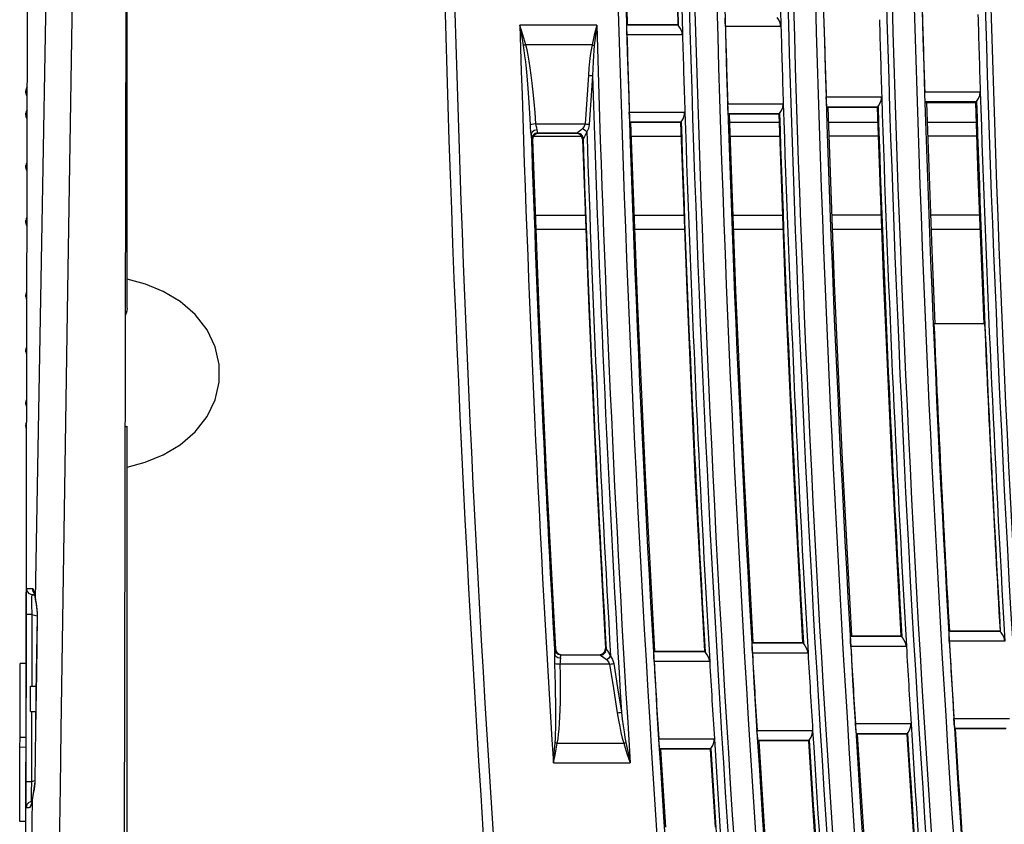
# Model space of a CAD drawing. Header units: millimetres. Extents: x 0 to 500, y 0 to 550.
# Tile 45 of 50: x 349 to 399, y 259 to 300. Entities that reach past the tile are written whole.
import ezdxf

# ---------------------------------------------------------------- set-up
doc = ezdxf.new("R2010")
doc.units = ezdxf.units.MM
doc.header["$LTSCALE"] = 35.851852
doc.layers.get('0').update_dxf_attribs({"linetype": 'CONTINUOUS'})

msp = doc.modelspace()

# ---------------------------------------------------------------- linework, layer by layer
at = {"color": 7, "linetype": 'CONTINUOUS'}
for p, q in [((354.247, 330.331), (354.052, 233.127)), ((354.252, 285.093), (354.252, 329.028)), ((349.221, 317.314), (349.053, 233.873)), ((349.952, 290.337), (350.316, 310.07)), ((351.251, 285.999), (351.6, 307.939)), ((384.573, 299.611), (384.575, 299.793)), ((384.577, 299.368), (384.573, 299.611)), ((387.281, 299.706), (387.209, 299.817)), ((387.355, 299.555), (387.281, 299.706)), ((387.397, 299.368), (387.355, 299.555)), ((378.054, 299.432), (374.166, 299.432)), ((374.311, 298.942), (374.166, 299.432)), ((374.255, 298.926), (374.166, 299.432)), ((378.054, 299.432), (377.934, 298.928)), ((378.054, 299.432), (377.991, 298.914)), ((379.583, 299.184), (379.585, 299.366)), ((379.587, 298.941), (379.583, 299.184)), ((379.585, 299.366), (379.594, 299.44)), ((379.605, 299.452), (379.594, 299.44)), ((382.184, 299.44), (379.594, 299.44)), ((382.172, 299.452), (379.605, 299.452)), ((382.172, 299.452), (382.184, 299.44)), ((382.219, 299.39), (382.182, 299.44)), ((382.291, 299.278), (382.219, 299.39)), ((382.365, 299.128), (382.291, 299.278)), ((382.408, 298.941), (382.365, 299.128)), ((387.394, 299.368), (384.577, 299.368)), ((374.346, 298.404), (374.255, 298.926)), ((374.458, 298.437), (374.311, 298.942)), ((377.934, 298.928), (377.82, 298.437)), ((377.991, 298.914), (377.933, 298.411)), ((382.404, 298.941), (379.587, 298.941)), ((374.382, 298.415), (374.346, 298.404)), ((374.384, 298.156), (374.346, 298.404)), ((374.42, 298.426), (374.382, 298.415)), ((374.42, 297.882), (374.384, 298.156)), ((374.458, 298.437), (374.42, 298.426)), ((377.82, 298.437), (374.458, 298.437)), ((374.523, 298.19), (374.458, 298.437)), ((374.575, 297.916), (374.523, 298.19)), ((377.774, 298.185), (377.731, 297.906)), ((377.82, 298.437), (377.774, 298.185)), ((377.82, 298.437), (377.859, 298.429)), ((377.859, 298.429), (377.897, 298.42)), ((377.909, 298.159), (377.889, 297.881)), ((377.897, 298.42), (377.933, 298.411)), ((377.933, 298.411), (377.909, 298.159)), ((374.455, 297.578), (374.42, 297.882)), ((374.49, 297.24), (374.455, 297.578)), ((374.632, 297.613), (374.575, 297.916)), ((374.684, 297.276), (374.632, 297.613)), ((377.695, 297.599), (377.662, 297.264)), ((377.731, 297.906), (377.695, 297.599)), ((377.872, 297.575), (377.858, 297.24)), ((377.889, 297.881), (377.872, 297.575)), ((374.524, 296.865), (374.49, 297.24)), ((374.736, 296.901), (374.684, 297.276)), ((377.662, 297.264), (377.634, 296.898)), ((377.858, 297.24), (377.846, 296.875)), ((374.559, 296.452), (374.524, 296.865)), ((374.787, 296.489), (374.736, 296.901)), ((377.634, 296.898), (377.549, 295.664)), ((377.634, 296.898), (377.712, 296.892)), ((377.712, 296.892), (377.784, 296.884)), ((377.846, 296.875), (377.761, 295.641)), ((377.784, 296.884), (377.846, 296.875)), ((349.118, 296.055), (349.116, 296.034)), ((349.116, 296.015), (349.117, 296.048)), ((349.116, 296.034), (349.116, 296.015)), ((349.116, 296.012), (349.116, 296.015)), ((349.116, 296.012), (349.116, 296.006)), ((349.116, 296.006), (349.117, 295.985)), ((349.117, 296.05), (349.118, 296.052)), ((349.117, 296.048), (349.117, 296.05)), ((349.117, 296.047), (349.117, 296.048)), ((349.118, 296.047), (349.117, 296.047)), ((349.12, 296.078), (349.118, 296.055)), ((349.118, 296.062), (349.119, 296.067)), ((349.118, 296.056), (349.118, 296.062)), ((349.118, 296.052), (349.118, 296.056)), ((349.119, 296.053), (349.118, 296.05)), ((349.118, 296.05), (349.118, 296.048)), ((349.118, 296.048), (349.118, 296.047)), ((349.119, 296.071), (349.12, 296.082)), ((349.119, 296.067), (349.119, 296.071)), ((349.12, 296.059), (349.119, 296.056)), ((349.119, 296.056), (349.119, 296.053)), ((349.122, 296.105), (349.12, 296.078)), ((349.12, 296.082), (349.122, 296.097)), ((349.121, 296.069), (349.12, 296.063)), ((349.12, 296.063), (349.12, 296.059)), ((349.123, 296.082), (349.121, 296.069)), ((349.126, 296.133), (349.122, 296.105)), ((349.122, 296.097), (349.123, 296.112)), ((349.124, 296.095), (349.123, 296.082)), ((349.125, 296.107), (349.124, 296.095)), ((349.125, 296.125), (349.126, 296.137)), ((349.127, 296.122), (349.125, 296.107)), ((349.129, 296.163), (349.126, 296.133)), ((349.126, 296.137), (349.128, 296.151)), ((349.129, 296.137), (349.127, 296.122)), ((349.128, 296.151), (349.129, 296.156)), ((349.133, 296.184), (349.129, 296.163)), ((349.129, 296.163), (349.13, 296.165)), ((349.129, 296.16), (349.129, 296.163)), ((349.129, 296.156), (349.129, 296.16)), ((349.13, 296.147), (349.129, 296.137)), ((349.13, 296.168), (349.131, 296.169)), ((349.13, 296.165), (349.13, 296.168)), ((349.131, 296.163), (349.13, 296.158)), ((349.13, 296.158), (349.13, 296.153)), ((349.13, 296.153), (349.13, 296.147)), ((349.147, 296.236), (349.131, 296.168)), ((349.131, 296.169), (349.131, 296.169)), ((349.131, 296.169), (349.131, 296.168)), ((349.131, 296.168), (349.131, 296.166)), ((349.131, 296.166), (349.131, 296.163)), ((349.138, 296.208), (349.133, 296.184)), ((349.145, 296.233), (349.138, 296.208)), ((349.155, 296.26), (349.145, 296.233)), ((349.179, 296.297), (349.147, 296.236)), ((349.17, 296.288), (349.155, 296.26)), ((349.179, 296.302), (349.17, 296.288)), ((374.593, 295.999), (374.559, 296.452)), ((374.627, 295.507), (374.593, 295.999)), ((374.836, 296.037), (374.787, 296.489)), ((374.884, 295.545), (374.836, 296.037)), ((394.681, 296.06), (397.498, 296.06)), ((394.692, 295.817), (394.681, 296.06)), ((397.471, 295.875), (397.502, 296.06)), ((349.117, 295.985), (349.12, 295.963)), ((349.12, 295.963), (349.126, 295.938)), ((349.126, 295.938), (349.134, 295.912)), ((349.134, 295.912), (349.144, 295.888)), ((349.144, 295.888), (349.156, 295.864)), ((349.156, 295.864), (349.171, 295.841)), ((349.171, 295.841), (349.178, 295.833)), ((374.661, 294.972), (374.627, 295.507)), ((374.93, 295.011), (374.884, 295.545)), ((377.549, 295.664), (377.465, 294.43)), ((377.761, 295.641), (377.677, 294.407)), ((389.687, 295.8), (392.504, 295.8)), ((389.698, 295.556), (389.687, 295.8)), ((389.711, 295.375), (389.698, 295.556)), ((392.412, 295.463), (392.477, 295.614)), ((392.477, 295.614), (392.508, 295.8)), ((394.705, 295.635), (394.692, 295.817)), ((394.718, 295.561), (394.705, 295.635)), ((394.718, 295.561), (397.309, 295.561)), ((394.78, 295.501), (394.718, 295.561)), ((397.252, 295.502), (394.78, 295.501)), ((394.78, 295.501), (394.907, 291.769)), ((397.252, 295.502), (397.309, 295.561)), ((397.252, 295.502), (397.38, 291.769)), ((397.307, 295.561), (397.341, 295.612)), ((397.341, 295.612), (397.406, 295.723)), ((397.406, 295.723), (397.471, 295.875)), ((349.125, 294.994), (349.12, 294.95)), ((349.126, 294.998), (349.121, 294.955)), ((349.131, 295.029), (349.125, 294.994)), ((349.125, 294.989), (349.126, 294.994)), ((349.131, 295.032), (349.126, 294.998)), ((349.126, 294.994), (349.127, 294.999)), ((349.127, 294.999), (349.128, 295.004)), ((349.128, 295.007), (349.129, 295.009)), ((349.128, 295.004), (349.128, 295.007)), ((349.129, 295.01), (349.13, 295.01)), ((349.129, 295.009), (349.129, 295.01)), ((349.13, 295.01), (349.13, 295.01)), ((349.13, 295.01), (349.131, 295.009)), ((349.131, 294.993), (349.13, 294.986)), ((349.139, 295.064), (349.131, 295.032)), ((349.138, 295.062), (349.131, 295.029)), ((349.147, 295.062), (349.131, 295.002)), ((349.131, 295.009), (349.131, 295.007)), ((349.131, 295.007), (349.131, 295.005)), ((349.131, 295.005), (349.131, 295.002)), ((349.131, 295.002), (349.131, 294.998)), ((349.131, 294.998), (349.131, 294.993)), ((349.151, 295.099), (349.138, 295.062)), ((349.152, 295.1), (349.139, 295.064)), ((349.176, 295.11), (349.147, 295.062)), ((349.168, 295.133), (349.151, 295.099)), ((349.169, 295.134), (349.152, 295.1)), ((349.177, 295.145), (349.168, 295.133)), ((349.177, 295.145), (349.169, 295.134)), ((374.974, 294.43), (374.93, 295.011)), ((379.707, 295.029), (382.524, 295.029)), ((379.717, 294.786), (379.707, 295.029)), ((382.496, 294.843), (382.527, 295.029)), ((384.696, 295.456), (387.513, 295.456)), ((384.706, 295.213), (384.696, 295.456)), ((384.72, 295.031), (384.706, 295.213)), ((384.733, 294.957), (384.72, 295.031)), ((387.322, 294.957), (387.356, 295.007)), ((387.356, 295.007), (387.421, 295.119)), ((387.421, 295.119), (387.485, 295.271)), ((387.485, 295.271), (387.516, 295.456)), ((389.724, 295.3), (389.711, 295.375)), ((389.724, 295.3), (392.315, 295.3)), ((389.764, 295.261), (389.724, 295.3)), ((392.275, 295.26), (389.764, 295.261)), ((389.764, 295.261), (390.091, 286.338)), ((392.275, 295.26), (392.315, 295.3)), ((392.275, 295.26), (392.602, 286.337)), ((392.313, 295.3), (392.347, 295.351)), ((392.347, 295.351), (392.412, 295.463)), ((349.117, 294.909), (349.116, 294.871)), ((349.116, 294.871), (349.117, 294.898)), ((349.116, 294.869), (349.116, 294.872)), ((349.116, 294.871), (349.116, 294.855)), ((349.116, 294.869), (349.117, 294.844)), ((349.116, 294.855), (349.117, 294.839)), ((349.121, 294.955), (349.117, 294.909)), ((349.12, 294.95), (349.117, 294.908)), ((349.117, 294.902), (349.118, 294.906)), ((349.117, 294.899), (349.117, 294.902)), ((349.117, 294.896), (349.117, 294.899)), ((349.118, 294.894), (349.117, 294.896)), ((349.117, 294.844), (349.123, 294.8)), ((349.118, 294.92), (349.119, 294.927)), ((349.118, 294.913), (349.118, 294.92)), ((349.118, 294.906), (349.118, 294.913)), ((349.118, 294.892), (349.118, 294.894)), ((349.118, 294.891), (349.118, 294.892)), ((349.119, 294.891), (349.118, 294.891)), ((349.119, 294.932), (349.12, 294.938)), ((349.119, 294.927), (349.119, 294.932)), ((349.12, 294.893), (349.119, 294.892)), ((349.119, 294.892), (349.119, 294.891)), ((349.12, 294.944), (349.121, 294.951)), ((349.12, 294.938), (349.12, 294.944)), ((349.121, 294.899), (349.12, 294.896)), ((349.12, 294.896), (349.12, 294.893)), ((349.121, 294.951), (349.122, 294.959)), ((349.122, 294.904), (349.121, 294.899)), ((349.122, 294.967), (349.123, 294.974)), ((349.122, 294.959), (349.122, 294.967)), ((349.123, 294.909), (349.122, 294.904)), ((349.122, 294.805), (349.124, 294.797)), ((349.123, 294.974), (349.124, 294.979)), ((349.124, 294.919), (349.123, 294.914)), ((349.123, 294.914), (349.123, 294.909)), ((349.123, 294.8), (349.135, 294.759)), ((349.124, 294.979), (349.125, 294.984)), ((349.125, 294.924), (349.124, 294.919)), ((349.124, 294.797), (349.132, 294.767)), ((349.125, 294.984), (349.125, 294.989)), ((349.126, 294.937), (349.125, 294.93)), ((349.125, 294.93), (349.125, 294.924)), ((349.127, 294.945), (349.126, 294.937)), ((349.128, 294.953), (349.127, 294.945)), ((349.129, 294.961), (349.128, 294.953)), ((349.13, 294.972), (349.129, 294.967)), ((349.129, 294.967), (349.129, 294.961)), ((349.13, 294.986), (349.13, 294.979)), ((349.13, 294.979), (349.13, 294.972)), ((349.132, 294.767), (349.145, 294.736)), ((349.135, 294.759), (349.152, 294.723)), ((349.145, 294.736), (349.161, 294.706)), ((349.152, 294.723), (349.173, 294.687)), ((349.161, 294.706), (349.176, 294.685)), ((349.173, 294.687), (349.176, 294.685)), ((374.694, 294.391), (374.661, 294.972)), ((379.731, 294.604), (379.717, 294.786)), ((379.744, 294.53), (379.731, 294.604)), ((379.744, 294.53), (382.335, 294.53)), ((379.776, 294.498), (379.744, 294.53)), ((382.302, 294.496), (379.776, 294.498)), ((379.776, 294.498), (380.106, 285.57)), ((382.302, 294.496), (382.335, 294.53)), ((382.302, 294.496), (382.633, 285.569)), ((382.333, 294.53), (382.367, 294.58)), ((382.367, 294.58), (382.432, 294.692)), ((382.432, 294.692), (382.496, 294.843)), ((384.733, 294.957), (387.323, 294.957)), ((384.769, 294.922), (384.733, 294.957)), ((387.287, 294.92), (384.769, 294.922)), ((384.769, 294.922), (385.097, 285.996)), ((384.784, 294.517), (387.302, 294.517)), ((387.287, 294.92), (387.323, 294.957)), ((387.287, 294.92), (387.616, 285.995)), ((389.792, 294.517), (392.302, 294.517)), ((394.813, 294.517), (397.286, 294.517)), ((374.758, 294.406), (374.694, 294.391)), ((374.706, 294.225), (374.694, 294.391)), ((374.722, 294.065), (374.706, 294.225)), ((374.735, 293.917), (374.722, 294.065)), ((374.776, 294.022), (374.735, 293.917)), ((374.856, 294.419), (374.758, 294.406)), ((374.886, 294.101), (374.776, 294.022)), ((374.974, 294.43), (374.856, 294.419)), ((375.035, 294.135), (374.886, 294.101)), ((374.974, 294.43), (377.465, 294.43)), ((374.992, 294.327), (374.974, 294.43)), ((375.016, 294.227), (374.992, 294.327)), ((375.035, 294.134), (375.016, 294.227)), ((375.046, 294.053), (375.035, 294.134)), ((375.057, 294.001), (375.046, 294.053)), ((375.067, 293.98), (375.057, 294.001)), ((377.1, 294.002), (377.063, 293.98)), ((377.166, 294.05), (377.1, 294.002)), ((377.251, 294.117), (377.166, 294.05)), ((377.341, 294.197), (377.251, 294.117)), ((377.425, 294.303), (377.341, 294.197)), ((377.341, 294.197), (377.422, 294.153)), ((377.422, 294.153), (377.495, 294.097)), ((377.465, 294.43), (377.425, 294.303)), ((377.465, 294.43), (377.543, 294.424)), ((377.637, 294.205), (377.488, 293.902)), ((377.495, 294.097), (377.553, 294.034)), ((377.543, 294.424), (377.615, 294.416)), ((377.615, 294.416), (377.677, 294.407)), ((377.677, 294.407), (377.637, 294.205)), ((374.747, 293.786), (374.735, 293.917)), ((374.757, 293.703), (374.747, 293.786)), ((374.767, 293.671), (374.757, 293.703)), ((374.804, 293.824), (374.767, 293.671)), ((374.798, 293.641), (374.767, 293.671)), ((374.835, 293.796), (374.798, 293.641)), ((374.798, 293.641), (375.12, 285.031)), ((374.914, 293.938), (374.804, 293.824)), ((374.945, 293.909), (374.835, 293.796)), ((374.844, 293.804), (377.326, 293.804)), ((375.067, 293.98), (374.914, 293.938)), ((375.098, 293.95), (374.945, 293.909)), ((375.067, 293.98), (377.062, 293.98)), ((375.098, 293.95), (375.067, 293.98)), ((377.032, 293.949), (375.098, 293.95)), ((377.062, 293.98), (377.032, 293.949)), ((377.178, 293.91), (377.032, 293.949)), ((377.062, 293.98), (377.209, 293.941)), ((377.287, 293.805), (377.178, 293.91)), ((377.209, 293.941), (377.317, 293.835)), ((377.331, 293.659), (377.287, 293.805)), ((377.317, 293.835), (377.36, 293.689)), ((377.36, 293.689), (377.331, 293.659)), ((377.331, 293.659), (377.653, 285.055)), ((377.382, 293.718), (377.36, 293.69)), ((377.428, 293.793), (377.382, 293.718)), ((377.488, 293.902), (377.428, 293.793)), ((379.802, 293.804), (382.328, 293.804)), ((384.81, 293.804), (387.328, 293.804)), ((392.328, 293.804), (389.818, 293.804)), ((397.31, 293.804), (394.837, 293.804)), ((349.119, 292.31), (349.116, 292.256)), ((349.116, 292.256), (349.116, 292.233)), ((349.116, 292.233), (349.117, 292.251)), ((349.116, 292.233), (349.116, 292.214)), ((349.116, 292.233), (349.116, 292.233)), ((349.116, 292.214), (349.118, 292.184)), ((349.117, 292.252), (349.118, 292.262)), ((349.117, 292.247), (349.117, 292.252)), ((349.118, 292.243), (349.117, 292.247)), ((349.118, 292.278), (349.119, 292.286)), ((349.118, 292.269), (349.118, 292.278)), ((349.118, 292.262), (349.118, 292.269)), ((349.118, 292.238), (349.118, 292.243)), ((349.118, 292.233), (349.118, 292.238)), ((349.119, 292.23), (349.118, 292.233)), ((349.118, 292.184), (349.123, 292.152)), ((349.125, 292.358), (349.119, 292.31)), ((349.119, 292.291), (349.12, 292.296)), ((349.119, 292.286), (349.119, 292.291)), ((349.119, 292.228), (349.119, 292.23)), ((349.12, 292.227), (349.119, 292.228)), ((349.12, 292.302), (349.121, 292.309)), ((349.12, 292.296), (349.12, 292.302)), ((349.121, 292.227), (349.12, 292.227)), ((349.12, 292.227), (349.12, 292.227)), ((349.121, 292.309), (349.122, 292.316)), ((349.122, 292.228), (349.121, 292.227)), ((349.122, 292.322), (349.123, 292.327)), ((349.122, 292.316), (349.122, 292.322)), ((349.123, 292.233), (349.122, 292.23)), ((349.122, 292.23), (349.122, 292.228)), ((349.123, 292.327), (349.124, 292.331)), ((349.124, 292.236), (349.123, 292.233)), ((349.123, 292.152), (349.131, 292.12)), ((349.124, 292.331), (349.125, 292.335)), ((349.125, 292.239), (349.124, 292.236)), ((349.135, 292.401), (349.125, 292.358)), ((349.125, 292.337), (349.126, 292.339)), ((349.125, 292.335), (349.125, 292.337)), ((349.126, 292.248), (349.125, 292.243)), ((349.125, 292.243), (349.125, 292.239)), ((349.126, 292.339), (349.127, 292.341)), ((349.127, 292.255), (349.126, 292.248)), ((349.127, 292.341), (349.128, 292.342)), ((349.128, 292.261), (349.127, 292.255)), ((349.128, 292.342), (349.129, 292.342)), ((349.129, 292.274), (349.128, 292.268)), ((349.128, 292.268), (349.128, 292.261)), ((349.129, 292.342), (349.129, 292.342)), ((349.129, 292.342), (349.129, 292.34)), ((349.129, 292.34), (349.13, 292.338)), ((349.13, 292.285), (349.129, 292.28)), ((349.129, 292.28), (349.129, 292.274)), ((349.13, 292.338), (349.13, 292.333)), ((349.13, 292.333), (349.131, 292.328)), ((349.131, 292.3), (349.13, 292.292)), ((349.13, 292.292), (349.13, 292.285)), ((349.147, 292.355), (349.131, 292.318)), ((349.131, 292.328), (349.131, 292.322)), ((349.131, 292.322), (349.131, 292.317)), ((349.131, 292.317), (349.131, 292.313)), ((349.131, 292.313), (349.131, 292.307)), ((349.131, 292.307), (349.131, 292.3)), ((349.131, 292.12), (349.144, 292.087)), ((349.149, 292.442), (349.135, 292.401)), ((349.144, 292.087), (349.161, 292.054)), ((349.171, 292.38), (349.147, 292.355)), ((349.17, 292.481), (349.149, 292.442)), ((349.161, 292.054), (349.17, 292.041)), ((349.161, 292.054), (349.17, 292.041)), ((349.171, 292.483), (349.17, 292.481)), ((394.907, 291.769), (395.047, 288.036)), ((397.38, 291.769), (397.521, 288.037)), ((349.612, 270.348), (349.952, 290.337)), ((349.118, 289.536), (349.116, 289.487)), ((349.119, 289.538), (349.117, 289.51)), ((349.124, 289.576), (349.118, 289.536)), ((349.118, 289.505), (349.119, 289.512)), ((349.118, 289.496), (349.118, 289.505)), ((349.124, 289.579), (349.119, 289.538)), ((349.119, 289.517), (349.12, 289.521)), ((349.119, 289.512), (349.119, 289.517)), ((349.12, 289.526), (349.121, 289.531)), ((349.12, 289.521), (349.12, 289.526)), ((349.121, 289.531), (349.122, 289.535)), ((349.122, 289.539), (349.123, 289.543)), ((349.122, 289.535), (349.122, 289.539)), ((349.123, 289.543), (349.124, 289.545)), ((349.134, 289.62), (349.124, 289.579)), ((349.133, 289.618), (349.124, 289.576)), ((349.124, 289.545), (349.125, 289.546)), ((349.125, 289.546), (349.126, 289.546)), ((349.125, 289.546), (349.125, 289.546)), ((349.126, 289.546), (349.127, 289.545)), ((349.127, 289.545), (349.128, 289.543)), ((349.128, 289.543), (349.128, 289.541)), ((349.128, 289.541), (349.129, 289.538)), ((349.129, 289.538), (349.129, 289.535)), ((349.129, 289.535), (349.13, 289.532)), ((349.13, 289.532), (349.13, 289.526)), ((349.13, 289.526), (349.131, 289.52)), ((349.131, 289.52), (349.131, 289.514)), ((349.147, 289.518), (349.131, 289.503)), ((349.131, 289.514), (349.131, 289.508)), ((349.131, 289.508), (349.131, 289.503)), ((349.131, 289.503), (349.131, 289.497)), ((349.15, 289.664), (349.133, 289.618)), ((349.151, 289.665), (349.134, 289.62)), ((349.165, 289.526), (349.147, 289.518)), ((349.166, 289.691), (349.15, 289.664)), ((349.166, 289.691), (349.151, 289.665)), ((374.941, 289.804), (377.476, 289.804)), ((379.95, 289.804), (382.476, 289.804)), ((384.957, 289.804), (387.476, 289.804)), ((392.475, 289.804), (389.964, 289.804)), ((397.454, 289.804), (394.981, 289.804)), ((349.116, 289.487), (349.116, 289.469)), ((349.116, 289.469), (349.117, 289.476)), ((349.116, 289.47), (349.116, 289.459)), ((349.116, 289.459), (349.118, 289.415)), ((349.116, 289.459), (349.118, 289.418)), ((349.117, 289.482), (349.118, 289.488)), ((349.117, 289.476), (349.117, 289.482)), ((349.117, 289.471), (349.117, 289.476)), ((349.118, 289.465), (349.117, 289.471)), ((349.118, 289.488), (349.118, 289.496)), ((349.118, 289.459), (349.118, 289.465)), ((349.118, 289.452), (349.118, 289.459)), ((349.119, 289.446), (349.118, 289.452)), ((349.118, 289.418), (349.123, 289.377)), ((349.118, 289.415), (349.124, 289.374)), ((349.119, 289.443), (349.119, 289.446)), ((349.12, 289.44), (349.119, 289.443)), ((349.12, 289.438), (349.12, 289.44)), ((349.121, 289.435), (349.12, 289.438)), ((349.122, 289.434), (349.121, 289.435)), ((349.123, 289.433), (349.122, 289.434)), ((349.124, 289.434), (349.123, 289.433)), ((349.123, 289.433), (349.123, 289.433)), ((349.123, 289.377), (349.134, 289.334)), ((349.125, 289.435), (349.124, 289.434)), ((349.124, 289.374), (349.135, 289.332)), ((349.126, 289.441), (349.125, 289.438)), ((349.125, 289.438), (349.125, 289.435)), ((349.127, 289.445), (349.126, 289.441)), ((349.128, 289.451), (349.127, 289.445)), ((349.129, 289.456), (349.128, 289.451)), ((349.13, 289.466), (349.129, 289.461)), ((349.129, 289.461), (349.129, 289.456)), ((349.131, 289.489), (349.13, 289.481)), ((349.13, 289.481), (349.13, 289.472)), ((349.13, 289.472), (349.13, 289.466)), ((349.131, 289.497), (349.131, 289.489)), ((349.134, 289.334), (349.152, 289.292)), ((349.135, 289.332), (349.153, 289.29)), ((349.152, 289.292), (349.165, 289.271)), ((349.153, 289.29), (349.165, 289.271)), ((374.968, 289.092), (377.502, 289.092)), ((379.976, 289.092), (382.502, 289.092)), ((384.983, 289.092), (387.502, 289.092)), ((389.99, 289.092), (392.501, 289.092)), ((395.007, 289.092), (397.481, 289.092)), ((395.047, 288.036), (395.2, 284.304)), ((397.521, 288.037), (397.674, 284.304)), ((355.175, 286.311), (354.252, 286.56)), ((356.083, 285.943), (355.175, 286.311)), ((390.091, 286.338), (390.491, 277.418)), ((392.602, 286.337), (393.003, 277.418)), ((349.118, 285.794), (349.116, 285.751)), ((349.116, 285.751), (349.116, 285.739)), ((349.116, 285.739), (349.116, 285.72)), ((349.116, 285.739), (349.117, 285.732)), ((349.116, 285.72), (349.119, 285.671)), ((349.117, 285.738), (349.118, 285.743)), ((349.117, 285.733), (349.117, 285.738)), ((349.117, 285.727), (349.117, 285.733)), ((349.118, 285.721), (349.117, 285.727)), ((349.124, 285.835), (349.118, 285.794)), ((349.118, 285.757), (349.119, 285.762)), ((349.118, 285.75), (349.118, 285.757)), ((349.118, 285.743), (349.118, 285.75)), ((349.118, 285.713), (349.118, 285.721)), ((349.118, 285.704), (349.118, 285.713)), ((349.119, 285.697), (349.118, 285.704)), ((349.119, 285.766), (349.12, 285.768)), ((349.119, 285.762), (349.119, 285.766)), ((349.119, 285.692), (349.119, 285.697)), ((349.12, 285.688), (349.119, 285.692)), ((349.119, 285.671), (349.124, 285.63)), ((349.12, 285.771), (349.121, 285.773)), ((349.12, 285.768), (349.12, 285.771)), ((349.12, 285.683), (349.12, 285.688)), ((349.121, 285.678), (349.12, 285.683)), ((349.121, 285.773), (349.122, 285.775)), ((349.122, 285.674), (349.121, 285.678)), ((349.122, 285.776), (349.123, 285.776)), ((349.122, 285.775), (349.122, 285.776)), ((349.122, 285.67), (349.122, 285.674)), ((349.123, 285.666), (349.122, 285.67)), ((349.123, 285.776), (349.124, 285.775)), ((349.124, 285.664), (349.123, 285.666)), ((349.135, 285.877), (349.124, 285.835)), ((349.124, 285.775), (349.125, 285.774)), ((349.125, 285.663), (349.124, 285.664)), ((349.124, 285.63), (349.134, 285.589)), ((349.125, 285.774), (349.125, 285.772)), ((349.125, 285.772), (349.126, 285.768)), ((349.126, 285.663), (349.125, 285.663)), ((349.125, 285.663), (349.125, 285.663)), ((349.126, 285.768), (349.127, 285.764)), ((349.127, 285.664), (349.126, 285.663)), ((349.127, 285.764), (349.128, 285.759)), ((349.128, 285.666), (349.127, 285.664)), ((349.128, 285.759), (349.129, 285.753)), ((349.129, 285.671), (349.128, 285.668)), ((349.128, 285.668), (349.128, 285.666)), ((349.129, 285.753), (349.129, 285.749)), ((349.129, 285.749), (349.129, 285.744)), ((349.129, 285.744), (349.13, 285.737)), ((349.13, 285.677), (349.129, 285.674)), ((349.129, 285.674), (349.129, 285.671)), ((349.13, 285.737), (349.13, 285.729)), ((349.13, 285.729), (349.131, 285.72)), ((349.131, 285.689), (349.13, 285.683)), ((349.13, 285.683), (349.13, 285.677)), ((349.131, 285.72), (349.131, 285.712)), ((349.131, 285.712), (349.131, 285.706)), ((349.147, 285.691), (349.131, 285.707)), ((349.131, 285.706), (349.131, 285.701)), ((349.131, 285.701), (349.131, 285.695)), ((349.131, 285.695), (349.131, 285.689)), ((349.134, 285.589), (349.151, 285.544)), ((349.153, 285.919), (349.135, 285.877)), ((349.158, 285.687), (349.147, 285.691)), ((349.151, 285.544), (349.157, 285.533)), ((349.158, 285.927), (349.153, 285.919)), ((350.912, 263.739), (351.251, 285.999)), ((356.943, 285.436), (356.083, 285.943)), ((380.106, 285.57), (380.51, 276.644)), ((382.633, 285.569), (383.036, 276.645)), ((385.097, 285.996), (385.498, 277.073)), ((387.616, 285.995), (388.017, 277.073)), ((354.252, 285.093), (354.239, 284.958)), ((357.705, 284.782), (356.943, 285.436)), ((375.12, 285.031), (375.51, 276.424)), ((377.653, 285.055), (378.043, 276.455)), ((354.203, 284.84), (354.156, 284.755)), ((354.239, 284.958), (354.203, 284.84)), ((358.313, 283.999), (357.705, 284.782)), ((397.721, 284.304), (395.153, 284.304)), ((358.72, 283.144), (358.313, 283.999)), ((349.118, 283.025), (349.116, 282.993)), ((349.123, 283.057), (349.118, 283.025)), ((349.123, 283.055), (349.118, 283.023)), ((349.131, 283.089), (349.123, 283.057)), ((349.131, 283.088), (349.123, 283.055)), ((349.144, 283.122), (349.131, 283.089)), ((349.144, 283.121), (349.131, 283.088)), ((349.152, 283.138), (349.144, 283.121)), ((358.922, 282.248), (358.72, 283.144)), ((349.116, 282.995), (349.116, 282.975)), ((349.116, 282.976), (349.116, 282.975)), ((349.116, 282.975), (349.116, 282.974)), ((349.116, 282.974), (349.117, 282.957)), ((349.116, 282.974), (349.116, 282.952)), ((349.116, 282.952), (349.119, 282.899)), ((349.117, 282.962), (349.118, 282.966)), ((349.117, 282.957), (349.117, 282.962)), ((349.117, 282.952), (349.117, 282.957)), ((349.118, 282.947), (349.117, 282.952)), ((349.118, 282.976), (349.119, 282.979)), ((349.118, 282.971), (349.118, 282.976)), ((349.118, 282.966), (349.118, 282.971)), ((349.118, 282.939), (349.118, 282.947)), ((349.118, 282.93), (349.118, 282.939)), ((349.119, 282.922), (349.118, 282.93)), ((349.119, 282.981), (349.12, 282.982)), ((349.119, 282.979), (349.119, 282.981)), ((349.119, 282.917), (349.119, 282.922)), ((349.12, 282.912), (349.119, 282.917)), ((349.119, 282.899), (349.125, 282.852)), ((349.12, 282.982), (349.12, 282.982)), ((349.12, 282.982), (349.121, 282.982)), ((349.12, 282.906), (349.12, 282.912)), ((349.121, 282.899), (349.12, 282.906)), ((349.121, 282.982), (349.122, 282.981)), ((349.122, 282.892), (349.121, 282.899)), ((349.122, 282.981), (349.122, 282.979)), ((349.122, 282.979), (349.123, 282.976)), ((349.123, 282.886), (349.122, 282.892)), ((349.123, 282.976), (349.124, 282.973)), ((349.123, 282.881), (349.123, 282.886)), ((349.124, 282.877), (349.123, 282.881)), ((349.124, 282.973), (349.125, 282.97)), ((349.125, 282.874), (349.124, 282.877)), ((349.125, 282.97), (349.125, 282.966)), ((349.125, 282.966), (349.126, 282.961)), ((349.125, 282.872), (349.125, 282.874)), ((349.126, 282.869), (349.125, 282.872)), ((349.125, 282.852), (349.134, 282.81)), ((349.126, 282.961), (349.127, 282.954)), ((349.127, 282.868), (349.126, 282.869)), ((349.127, 282.954), (349.128, 282.948)), ((349.128, 282.867), (349.127, 282.868)), ((349.128, 282.948), (349.128, 282.941)), ((349.128, 282.941), (349.129, 282.935)), ((349.129, 282.867), (349.128, 282.867)), ((349.129, 282.935), (349.129, 282.929)), ((349.129, 282.929), (349.13, 282.924)), ((349.13, 282.869), (349.129, 282.868)), ((349.129, 282.868), (349.129, 282.867)), ((349.13, 282.924), (349.13, 282.917)), ((349.13, 282.917), (349.131, 282.909)), ((349.131, 282.881), (349.13, 282.876)), ((349.13, 282.876), (349.13, 282.872)), ((349.13, 282.872), (349.13, 282.869)), ((349.131, 282.909), (349.131, 282.902)), ((349.131, 282.902), (349.131, 282.896)), ((349.131, 282.896), (349.131, 282.892)), ((349.131, 282.892), (349.131, 282.887)), ((349.147, 282.854), (349.131, 282.892)), ((349.131, 282.887), (349.131, 282.881)), ((349.134, 282.81), (349.149, 282.769)), ((349.152, 282.85), (349.147, 282.854)), ((349.149, 282.769), (349.152, 282.763)), ((358.921, 281.351), (358.922, 282.248)), ((358.717, 280.456), (358.921, 281.351)), ((349.118, 280.382), (349.116, 280.354)), ((349.117, 280.365), (349.116, 280.359)), ((349.116, 280.354), (349.116, 280.338)), ((349.116, 280.338), (349.116, 280.337)), ((349.116, 280.337), (349.117, 280.31)), ((349.116, 280.336), (349.117, 280.297)), ((349.123, 280.409), (349.117, 280.365)), ((349.117, 280.313), (349.118, 280.315)), ((349.117, 280.31), (349.117, 280.313)), ((349.117, 280.307), (349.117, 280.31)), ((349.118, 280.303), (349.117, 280.307)), ((349.117, 280.297), (349.121, 280.25)), ((349.124, 280.412), (349.118, 280.382)), ((349.118, 280.318), (349.119, 280.318)), ((349.118, 280.317), (349.118, 280.318)), ((349.118, 280.315), (349.118, 280.317)), ((349.118, 280.296), (349.118, 280.303)), ((349.118, 280.289), (349.118, 280.296)), ((349.119, 280.282), (349.118, 280.289)), ((349.119, 280.318), (349.119, 280.317)), ((349.119, 280.317), (349.12, 280.316)), ((349.119, 280.277), (349.119, 280.282)), ((349.12, 280.271), (349.119, 280.277)), ((349.12, 280.316), (349.12, 280.314)), ((349.12, 280.314), (349.121, 280.31)), ((349.12, 280.265), (349.12, 280.271)), ((349.121, 280.258), (349.12, 280.265)), ((349.121, 280.31), (349.122, 280.306)), ((349.122, 280.25), (349.121, 280.258)), ((349.121, 280.25), (349.126, 280.209)), ((349.122, 280.306), (349.122, 280.301)), ((349.122, 280.301), (349.123, 280.295)), ((349.122, 280.242), (349.122, 280.25)), ((349.123, 280.235), (349.122, 280.242)), ((349.123, 280.41), (349.123, 280.409)), ((349.123, 280.295), (349.124, 280.291)), ((349.124, 280.23), (349.123, 280.235)), ((349.132, 280.442), (349.124, 280.412)), ((349.124, 280.291), (349.125, 280.286)), ((349.125, 280.225), (349.124, 280.23)), ((349.125, 280.286), (349.125, 280.28)), ((349.125, 280.28), (349.126, 280.273)), ((349.125, 280.22), (349.125, 280.225)), ((349.126, 280.215), (349.125, 280.22)), ((349.126, 280.273), (349.127, 280.265)), ((349.127, 280.21), (349.126, 280.215)), ((349.126, 280.209), (349.132, 280.175)), ((349.127, 280.265), (349.128, 280.257)), ((349.128, 280.205), (349.127, 280.21)), ((349.128, 280.257), (349.128, 280.249)), ((349.128, 280.249), (349.129, 280.243)), ((349.128, 280.202), (349.128, 280.205)), ((349.129, 280.2), (349.128, 280.202)), ((349.129, 280.243), (349.129, 280.238)), ((349.129, 280.238), (349.13, 280.232)), ((349.129, 280.199), (349.129, 280.2)), ((349.13, 280.199), (349.129, 280.199)), ((349.13, 280.232), (349.13, 280.226)), ((349.13, 280.226), (349.131, 280.22)), ((349.131, 280.2), (349.13, 280.199)), ((349.13, 280.199), (349.13, 280.199)), ((349.131, 280.22), (349.131, 280.214)), ((349.131, 280.214), (349.131, 280.21)), ((349.131, 280.21), (349.131, 280.207)), ((349.131, 280.207), (349.131, 280.204)), ((349.146, 280.152), (349.131, 280.207)), ((349.131, 280.204), (349.131, 280.202)), ((349.131, 280.202), (349.131, 280.2)), ((349.145, 280.473), (349.132, 280.442)), ((349.132, 280.175), (349.14, 280.143)), ((349.14, 280.143), (349.146, 280.124)), ((349.147, 280.477), (349.145, 280.473)), ((358.309, 279.603), (358.717, 280.456)), ((357.7, 278.823), (358.309, 279.603)), ((349.117, 279.226), (349.116, 279.212)), ((349.117, 279.221), (349.116, 279.197)), ((349.116, 279.197), (349.116, 279.193)), ((349.116, 279.194), (349.116, 279.191)), ((349.116, 279.191), (349.117, 279.161)), ((349.116, 279.19), (349.116, 279.171)), ((349.116, 279.175), (349.116, 279.172)), ((349.116, 279.172), (349.118, 279.148)), ((349.121, 279.251), (349.117, 279.226)), ((349.12, 279.247), (349.117, 279.221)), ((349.117, 279.162), (349.118, 279.162)), ((349.117, 279.161), (349.117, 279.162)), ((349.117, 279.159), (349.117, 279.161)), ((349.118, 279.157), (349.117, 279.159)), ((349.118, 279.162), (349.118, 279.161)), ((349.118, 279.161), (349.118, 279.159)), ((349.118, 279.159), (349.119, 279.156)), ((349.118, 279.152), (349.118, 279.157)), ((349.118, 279.147), (349.118, 279.152)), ((349.118, 279.149), (349.121, 279.122)), ((349.119, 279.141), (349.118, 279.147)), ((349.119, 279.156), (349.119, 279.154)), ((349.119, 279.154), (349.12, 279.15)), ((349.119, 279.137), (349.119, 279.141)), ((349.127, 279.274), (349.12, 279.247)), ((349.12, 279.15), (349.12, 279.146)), ((349.12, 279.146), (349.122, 279.135)), ((349.121, 279.119), (349.12, 279.132)), ((349.12, 279.125), (349.124, 279.093)), ((349.128, 279.278), (349.121, 279.251)), ((349.122, 279.135), (349.123, 279.121)), ((349.123, 279.121), (349.125, 279.109)), ((349.123, 279.098), (349.127, 279.064)), ((349.124, 279.09), (349.123, 279.096)), ((349.125, 279.109), (349.126, 279.096)), ((349.127, 279.065), (349.125, 279.078)), ((349.126, 279.096), (349.128, 279.08)), ((349.126, 279.07), (349.13, 279.039)), ((349.136, 279.301), (349.127, 279.274)), ((349.137, 279.305), (349.128, 279.278)), ((349.128, 279.08), (349.129, 279.067)), ((349.129, 279.053), (349.128, 279.058)), ((349.129, 279.067), (349.129, 279.062)), ((349.129, 279.062), (349.13, 279.058)), ((349.129, 279.049), (349.129, 279.053)), ((349.13, 279.046), (349.129, 279.049)), ((349.13, 279.058), (349.13, 279.053)), ((349.13, 279.053), (349.131, 279.048)), ((349.13, 279.044), (349.13, 279.046)), ((349.13, 279.041), (349.13, 279.044)), ((349.13, 279.042), (349.133, 279.021)), ((349.131, 279.04), (349.13, 279.041)), ((349.13, 279.039), (349.134, 279.018)), ((349.131, 279.048), (349.131, 279.045)), ((349.131, 279.045), (349.131, 279.043)), ((349.131, 279.043), (349.131, 279.041)), ((349.131, 279.041), (349.131, 279.04)), ((349.144, 278.987), (349.131, 279.041)), ((349.131, 279.04), (349.131, 279.04)), ((349.133, 279.021), (349.138, 278.997)), ((349.145, 279.322), (349.136, 279.301)), ((349.145, 279.322), (349.137, 279.305)), ((354.144, 279.086), (354.252, 279.125)), ((354.252, 233.304), (354.252, 279.125)), ((349.134, 279.018), (349.139, 278.994)), ((349.138, 278.997), (349.144, 278.979)), ((349.139, 278.994), (349.144, 278.979)), ((356.939, 278.17), (357.7, 278.823)), ((356.08, 277.664), (356.939, 278.17)), ((355.173, 277.298), (356.08, 277.664)), ((354.252, 277.049), (355.173, 277.298)), ((385.498, 277.073), (385.973, 268.153)), ((388.017, 277.073), (388.493, 268.155)), ((390.491, 277.418), (390.965, 268.501)), ((393.003, 277.418), (393.477, 268.503)), ((380.51, 276.644), (380.986, 267.723)), ((383.036, 276.645), (383.513, 267.724)), ((375.51, 276.424), (375.968, 267.821)), ((378.043, 276.455), (378.501, 267.857)), ((349.134, 270.609), (349.131, 270.456)), ((349.139, 270.743), (349.134, 270.609)), ((349.148, 270.84), (349.139, 270.743)), ((349.161, 270.88), (349.148, 270.84)), ((349.181, 270.88), (349.161, 270.88)), ((349.196, 270.738), (349.161, 270.88)), ((349.206, 270.88), (349.181, 270.88)), ((349.293, 270.63), (349.196, 270.738)), ((349.236, 270.879), (349.206, 270.88)), ((349.271, 270.878), (349.236, 270.879)), ((349.31, 270.877), (349.271, 270.878)), ((349.43, 270.58), (349.293, 270.63)), ((349.353, 270.875), (349.31, 270.877)), ((349.401, 270.873), (349.353, 270.875)), ((349.454, 270.871), (349.401, 270.873)), ((349.418, 270.55), (349.411, 270.475)), ((349.43, 270.58), (349.418, 270.55)), ((349.448, 270.581), (349.43, 270.58)), ((349.43, 270.58), (349.571, 270.55)), ((349.471, 270.58), (349.448, 270.581)), ((349.497, 270.835), (349.454, 270.871)), ((349.483, 270.737), (349.454, 270.871)), ((349.497, 270.58), (349.471, 270.58)), ((349.539, 270.667), (349.483, 270.737)), ((349.54, 270.732), (349.497, 270.835)), ((349.529, 270.579), (349.497, 270.58)), ((349.565, 270.578), (349.529, 270.579)), ((349.536, 270.678), (349.535, 270.678)), ((349.535, 270.678), (349.547, 270.646)), ((349.579, 270.567), (349.54, 270.732)), ((349.547, 270.646), (349.567, 270.569)), ((349.567, 270.569), (349.59, 270.451)), ((349.612, 270.348), (349.579, 270.567)), ((349.129, 270.295), (349.127, 270.135)), ((349.127, 270.135), (349.127, 269.98)), ((349.131, 270.456), (349.129, 270.295)), ((349.407, 270.372), (349.406, 270.255)), ((349.406, 270.255), (349.407, 270.131)), ((349.411, 270.475), (349.407, 270.372)), ((349.407, 270.131), (349.408, 270.007)), ((349.59, 270.451), (349.61, 270.309)), ((349.609, 270.312), (349.612, 270.348)), ((349.61, 270.309), (349.609, 270.312)), ((349.609, 270.312), (349.64, 270.075)), ((349.628, 270.247), (349.612, 270.348)), ((349.649, 270.129), (349.628, 270.247)), ((349.64, 270.075), (349.682, 269.646)), ((349.671, 269.991), (349.649, 270.129)), ((349.126, 269.704), (349.108, 260.979)), ((349.42, 269.576), (349.125, 269.577)), ((349.127, 269.98), (349.126, 269.838)), ((349.126, 269.838), (349.126, 269.704)), ((349.408, 270.007), (349.411, 269.888)), ((349.411, 269.888), (349.414, 269.778)), ((349.42, 269.576), (349.413, 265.939)), ((349.414, 269.778), (349.417, 269.674)), ((349.417, 269.674), (349.42, 269.576)), ((349.42, 269.576), (349.684, 269.511)), ((349.692, 269.832), (349.671, 269.991)), ((349.682, 269.646), (349.685, 269.447)), ((349.708, 269.648), (349.692, 269.832)), ((349.712, 269.447), (349.708, 269.648)), ((349.685, 269.447), (349.658, 267.618)), ((349.671, 266.606), (349.712, 269.447)), ((349.685, 269.447), (349.712, 269.447)), ((395.915, 268.647), (395.921, 268.722)), ((395.918, 268.466), (395.915, 268.647)), ((395.932, 268.733), (395.921, 268.722)), ((398.515, 268.722), (395.921, 268.722)), ((398.502, 268.733), (395.932, 268.733)), ((398.502, 268.733), (398.515, 268.722)), ((398.551, 268.672), (398.513, 268.722)), ((398.626, 268.56), (398.551, 268.672)), ((398.705, 268.409), (398.626, 268.56)), ((385.933, 268.043), (385.939, 268.117)), ((385.936, 267.861), (385.933, 268.043)), ((385.973, 268.153), (385.939, 268.117)), ((388.533, 268.117), (385.939, 268.117)), ((385.973, 268.153), (388.493, 268.155)), ((388.493, 268.155), (388.533, 268.117)), ((388.569, 268.067), (388.531, 268.117)), ((388.644, 267.956), (388.569, 268.067)), ((390.922, 268.387), (390.928, 268.461)), ((390.924, 268.205), (390.922, 268.387)), ((390.936, 267.962), (390.924, 268.205)), ((390.965, 268.501), (390.928, 268.461)), ((393.521, 268.461), (390.928, 268.461)), ((390.965, 268.501), (393.477, 268.503)), ((393.477, 268.503), (393.521, 268.461)), ((393.558, 268.411), (393.52, 268.461)), ((393.633, 268.3), (393.558, 268.411)), ((393.711, 268.148), (393.633, 268.3)), ((393.76, 267.962), (393.711, 268.148)), ((395.929, 268.222), (395.918, 268.466)), ((398.749, 268.222), (395.929, 268.222)), ((398.753, 268.222), (398.705, 268.409)), ((349.658, 267.618), (349.629, 265.594)), ((375.929, 267.675), (375.933, 267.758)), ((375.93, 267.398), (375.929, 267.675)), ((375.976, 267.447), (375.93, 267.544)), ((375.933, 267.758), (375.939, 267.79)), ((375.939, 267.79), (375.968, 267.821)), ((375.985, 267.648), (375.939, 267.79)), ((375.968, 267.821), (376.014, 267.678)), ((376.094, 267.545), (375.985, 267.648)), ((376.014, 267.678), (376.123, 267.576)), ((376.238, 267.508), (376.094, 267.545)), ((376.123, 267.576), (376.268, 267.539)), ((376.268, 267.539), (378.202, 267.54)), ((378.202, 267.54), (378.356, 267.583)), ((378.202, 267.54), (378.236, 267.508)), ((378.237, 267.507), (378.39, 267.551)), ((378.356, 267.583), (378.466, 267.699)), ((378.39, 267.551), (378.5, 267.668)), ((378.466, 267.699), (378.501, 267.857)), ((378.5, 267.668), (378.533, 267.825)), ((378.501, 267.857), (378.534, 267.826)), ((378.534, 267.825), (378.572, 267.778)), ((378.572, 267.778), (378.654, 267.653)), ((378.654, 267.653), (378.759, 267.473)), ((380.949, 267.616), (380.956, 267.69)), ((380.952, 267.434), (380.949, 267.616)), ((380.986, 267.723), (380.956, 267.69)), ((383.549, 267.69), (380.956, 267.69)), ((380.986, 267.723), (383.513, 267.724)), ((383.513, 267.724), (383.549, 267.69)), ((383.586, 267.64), (383.547, 267.69)), ((383.66, 267.529), (383.586, 267.64)), ((385.947, 267.618), (385.936, 267.861)), ((388.767, 267.618), (385.947, 267.618)), ((388.723, 267.804), (388.644, 267.956)), ((388.771, 267.618), (388.723, 267.804)), ((393.756, 267.962), (390.936, 267.962)), ((348.804, 259.097), (348.82, 267.087)), ((349.12, 267.091), (348.82, 267.087)), ((375.928, 267.238), (375.93, 267.398)), ((375.931, 267.072), (375.928, 267.238)), ((375.995, 267.063), (375.931, 267.072)), ((375.949, 266.532), (375.931, 267.072)), ((376.085, 267.378), (375.976, 267.447)), ((376.094, 267.058), (375.995, 267.063)), ((376.229, 267.354), (376.085, 267.378)), ((378.705, 267.058), (376.094, 267.058)), ((376.211, 267.058), (376.214, 267.162)), ((376.219, 266.518), (376.211, 267.058)), ((376.214, 267.162), (376.223, 267.262)), ((376.223, 267.262), (376.229, 267.354)), ((376.228, 267.435), (376.232, 267.487)), ((376.229, 267.354), (376.228, 267.435)), ((376.232, 267.487), (376.238, 267.508)), ((376.238, 267.508), (376.268, 267.539)), ((378.236, 267.508), (376.238, 267.508)), ((378.237, 267.508), (378.295, 267.474)), ((378.295, 267.474), (378.408, 267.398)), ((378.408, 267.398), (378.547, 267.291)), ((378.547, 267.291), (378.629, 267.341)), ((378.547, 267.291), (378.646, 267.184)), ((378.629, 267.341), (378.702, 267.404)), ((378.646, 267.184), (378.705, 267.058)), ((378.702, 267.404), (378.759, 267.473)), ((378.705, 267.058), (378.783, 267.071)), ((378.705, 267.058), (378.901, 265.824)), ((378.759, 267.473), (378.858, 267.301)), ((378.783, 267.071), (378.855, 267.085)), ((378.855, 267.085), (378.917, 267.1)), ((378.858, 267.301), (378.917, 267.1)), ((378.917, 267.1), (379.113, 265.866)), ((380.964, 267.191), (380.952, 267.434)), ((383.784, 267.191), (380.964, 267.191)), ((383.739, 267.377), (383.66, 267.529)), ((383.787, 267.191), (383.739, 267.377)), ((349.63, 263.759), (349.671, 266.606)), ((375.963, 266.033), (375.949, 266.532)), ((376.222, 266.018), (376.219, 266.518)), ((349.352, 265.939), (349.634, 265.944)), ((349.352, 264.67), (349.352, 265.939)), ((349.629, 265.594), (349.602, 263.759)), ((375.974, 265.572), (375.963, 266.033)), ((375.981, 265.146), (375.974, 265.572)), ((376.213, 265.13), (376.22, 265.556)), ((376.22, 265.556), (376.222, 266.018)), ((378.901, 265.824), (379.098, 264.59)), ((379.113, 265.866), (379.31, 264.632)), ((375.984, 264.757), (375.981, 265.146)), ((376.202, 264.74), (376.213, 265.13)), ((349.352, 264.67), (349.615, 264.665)), ((349.41, 264.67), (349.403, 261.105)), ((375.985, 264.402), (375.984, 264.757)), ((376.188, 264.385), (376.202, 264.74)), ((379.098, 264.59), (379.176, 264.603)), ((379.098, 264.59), (379.159, 264.23)), ((379.176, 264.603), (379.248, 264.618)), ((379.248, 264.618), (379.31, 264.632)), ((379.31, 264.632), (379.354, 264.271)), ((375.978, 263.794), (375.983, 264.082)), ((375.983, 264.082), (375.985, 264.402)), ((376.148, 263.775), (376.169, 264.063)), ((376.169, 264.063), (376.188, 264.385)), ((379.159, 264.23), (379.221, 263.898)), ((379.354, 264.271), (379.398, 263.939)), ((391.169, 264.05), (393.99, 264.05)), ((391.187, 263.806), (391.169, 264.05)), ((393.968, 263.865), (393.993, 264.05)), ((396.162, 264.31), (398.983, 264.31)), ((396.18, 264.067), (396.162, 264.31)), ((396.199, 263.885), (396.18, 264.067)), ((349.602, 263.759), (349.565, 261.205)), ((349.593, 261.204), (349.63, 263.759)), ((350.87, 260.851), (350.912, 263.739)), ((375.97, 263.535), (375.978, 263.794)), ((376.122, 263.514), (376.148, 263.775)), ((379.221, 263.898), (379.285, 263.593)), ((379.285, 263.593), (379.352, 263.31)), ((379.398, 263.939), (379.443, 263.632)), ((379.443, 263.632), (379.489, 263.348)), ((386.181, 263.706), (389.001, 263.706)), ((386.198, 263.463), (386.181, 263.706)), ((388.979, 263.521), (389.005, 263.706)), ((391.205, 263.625), (391.187, 263.806)), ((391.221, 263.55), (391.205, 263.625)), ((391.221, 263.55), (393.815, 263.55)), ((391.263, 263.51), (391.221, 263.55)), ((393.775, 263.508), (393.815, 263.55)), ((393.813, 263.55), (393.846, 263.601)), ((393.846, 263.601), (393.907, 263.713)), ((393.907, 263.713), (393.968, 263.865)), ((396.214, 263.811), (396.199, 263.885)), ((396.214, 263.811), (398.808, 263.811)), ((396.227, 263.799), (396.214, 263.811)), ((396.227, 263.799), (398.797, 263.799)), ((349.113, 263.341), (348.813, 263.337)), ((375.902, 262.556), (375.945, 263.074)), ((375.945, 263.074), (375.96, 263.296)), ((375.981, 263.066), (375.945, 263.074)), ((375.958, 262.545), (376.057, 263.051)), ((375.96, 263.296), (375.97, 263.535)), ((376.019, 263.058), (375.981, 263.066)), ((376.057, 263.051), (376.019, 263.058)), ((376.057, 263.051), (376.096, 263.274)), ((376.057, 263.051), (379.423, 263.056)), ((376.096, 263.274), (376.122, 263.514)), ((379.352, 263.31), (379.423, 263.056)), ((379.423, 263.056), (379.59, 262.542)), ((379.425, 263.051), (379.463, 263.063)), ((379.463, 263.063), (379.501, 263.075)), ((379.489, 263.348), (379.537, 263.088)), ((379.501, 263.075), (379.537, 263.088)), ((379.537, 263.088), (379.646, 262.56)), ((381.197, 263.279), (384.018, 263.279)), ((381.215, 263.036), (381.197, 263.279)), ((383.936, 262.942), (383.996, 263.094)), ((383.996, 263.094), (384.022, 263.279)), ((386.217, 263.281), (386.198, 263.463)), ((386.232, 263.207), (386.217, 263.281)), ((386.232, 263.207), (388.826, 263.207)), ((386.271, 263.17), (386.232, 263.207)), ((388.791, 263.168), (386.271, 263.17)), ((386.271, 263.17), (386.531, 259.094)), ((388.791, 263.168), (388.826, 263.207)), ((388.791, 263.168), (389.051, 259.1)), ((388.825, 263.207), (388.857, 263.257)), ((388.857, 263.257), (388.919, 263.369)), ((388.919, 263.369), (388.979, 263.521)), ((393.775, 263.508), (391.263, 263.51)), ((391.263, 263.51), (391.53, 259.335)), ((393.775, 263.508), (394.042, 259.341)), ((349.112, 262.841), (348.812, 262.847)), ((375.858, 262.056), (375.902, 262.556)), ((379.646, 262.56), (379.752, 262.056)), ((381.234, 262.854), (381.215, 263.036)), ((381.249, 262.78), (381.234, 262.854)), ((381.249, 262.78), (383.843, 262.78)), ((381.284, 262.747), (381.249, 262.78)), ((383.811, 262.745), (381.284, 262.747)), ((381.284, 262.747), (381.536, 258.797)), ((383.811, 262.745), (383.843, 262.78)), ((383.811, 262.745), (384.063, 258.803)), ((383.842, 262.78), (383.874, 262.83)), ((383.874, 262.83), (383.936, 262.942)), ((375.858, 262.056), (375.958, 262.545)), ((375.858, 262.056), (379.752, 262.056)), ((379.59, 262.542), (379.752, 262.056)), ((349.403, 261.105), (349.108, 261.106)), ((349.403, 261.105), (349.399, 261.007)), ((349.563, 261.144), (349.403, 261.105)), ((349.565, 261.172), (349.549, 260.929)), ((349.565, 261.205), (349.593, 261.204)), ((349.565, 261.205), (349.565, 261.172)), ((349.586, 261.037), (349.593, 261.204)), ((349.108, 260.979), (349.108, 260.703)), ((349.108, 260.703), (349.108, 260.549)), ((349.387, 260.551), (349.386, 260.428)), ((349.389, 260.675), (349.387, 260.551)), ((349.392, 260.794), (349.389, 260.675)), ((349.396, 260.904), (349.392, 260.794)), ((349.399, 261.007), (349.396, 260.904)), ((349.526, 260.745), (349.471, 260.407)), ((349.5, 260.491), (349.524, 260.605)), ((349.524, 260.605), (349.547, 260.733)), ((349.546, 260.9), (349.526, 260.745)), ((349.549, 260.929), (349.546, 260.899)), ((349.547, 260.733), (349.568, 260.871)), ((349.568, 260.871), (349.586, 261.037)), ((350.674, 247.44), (350.87, 260.851)), ((349.108, 260.549), (349.108, 260.388)), ((349.108, 260.388), (349.109, 260.228)), ((349.109, 260.228), (349.111, 260.075)), ((349.111, 260.075), (349.114, 259.94)), ((349.251, 247.156), (349.45, 260.235)), ((349.4, 260.1), (349.263, 260.052)), ((349.386, 260.428), (349.385, 260.31)), ((349.385, 260.31), (349.387, 260.206)), ((349.387, 260.206), (349.392, 260.131)), ((349.392, 260.131), (349.4, 260.1)), ((349.426, 260.106), (349.4, 260.1)), ((349.4, 260.1), (349.418, 260.099)), ((349.421, 260.076), (349.405, 260.005)), ((349.414, 260.006), (349.45, 260.235)), ((349.418, 260.099), (349.425, 260.099)), ((349.437, 260.174), (349.421, 260.076)), ((349.451, 260.269), (349.437, 260.174)), ((349.471, 260.407), (349.45, 260.266)), ((349.45, 260.235), (349.463, 260.308)), ((349.451, 260.269), (349.45, 260.266)), ((349.45, 260.266), (349.45, 260.235)), ((349.463, 260.308), (349.48, 260.393)), ((349.48, 260.393), (349.5, 260.491)), ((349.114, 259.94), (349.12, 259.842)), ((349.12, 259.842), (349.129, 259.803)), ((349.165, 259.944), (349.129, 259.803)), ((349.129, 259.803), (349.149, 259.802)), ((349.149, 259.802), (349.175, 259.802)), ((349.263, 260.052), (349.165, 259.944)), ((349.175, 259.802), (349.207, 259.802)), ((349.207, 259.802), (349.245, 259.803)), ((349.245, 259.803), (349.288, 259.805)), ((349.288, 259.805), (349.337, 259.807)), ((349.37, 259.942), (349.337, 259.807)), ((349.337, 259.807), (349.375, 259.859)), ((349.375, 259.859), (349.414, 260.006)), ((349.405, 260.005), (349.399, 259.982)), ((349.104, 259.091), (348.804, 259.097)), ((386.531, 259.094), (386.807, 255.018)), ((389.051, 259.1), (389.326, 255.032)), ((391.53, 259.335), (391.813, 255.161)), ((394.042, 259.341), (394.325, 255.175))]:
    msp.add_line(p, q, dxfattribs=at)
for radius, start, end in [(1076.22, 179.882318, 185.277954), (1072.334, 179.881891, 185.297135), (1081.22, 179.896667, 185.253478), (1077.334, 179.896294, 185.272481), (1091.22, 179.938085, 185.205201), (1087.334, 179.937864, 185.223855), (1086.22, 179.915274, 185.229228), (1082.334, 179.91497, 185.248055), (1100, 180, 185.828334), (1099.5, 180, 185.30888), (1072.617, 180.018878, 185.15718), (1077.617, 180.032639, 185.133192), (1082.617, 180.050676, 185.109426), (1087.617, 180.072936, 185.08588), (1075.821, 180.175509, 184.986946), (1083, 180.200939, 181.636357), (1080.821, 180.188511, 184.963812), (1090.821, 180.22728, 184.918181), (1088, 180.222501, 181.651333), (1085.821, 180.205786, 184.940891), (1090.783, 180.240985, 181.620802), (1088.217, 180.24142, 181.624624), (1088.205, 180.240768, 181.625299), (1080.815, 181.621996, 181.829457), (1078, 181.626234, 181.834237), (1075.815, 181.615657, 181.824082), (1073, 181.619898, 181.82887), (1096.221, 181.613805, 183.569443), (1092.334, 181.619548, 183.582158), (1085.815, 181.632671, 181.839178), (1083, 181.636917, 181.843961), (1090.815, 181.647626, 181.853188), (1088, 181.651891, 181.857985), (1092.617, 181.753298, 183.445854), (1073, 181.829434, 183.316347), (1078, 181.834799, 183.314817), (1073.205, 181.855172, 183.289597), (1088, 181.858541, 183.324975), (1083, 181.84452, 183.317712), (1078.205, 181.860416, 183.288192), (1088.205, 181.883919, 183.298593), (1083.205, 181.870017, 183.291209), (1093, 181.901665, 183.295481), (1095.821, 181.902885, 183.283294), (1093.205, 181.919409, 183.276328), (1075.783, 182.45069, 183.281042), (1073.217, 182.456552, 183.288893), (1075.815, 183.308222, 183.516923), (1085.815, 183.309659, 183.516438), (1083, 183.318272, 183.525591), (1080.815, 183.306734, 183.514469), (1078, 183.31538, 183.52366), (1090.815, 183.31694, 183.522773), (1088, 183.325533, 183.5319), (1083, 183.52615, 184.956751), (1078.205, 183.549554, 184.959878), (1078, 183.524222, 184.979795), (1075.783, 183.544319, 184.973182), (1088, 183.532457, 184.92992), (1083.205, 183.551365, 184.936933), (1088.205, 183.557555, 184.914199)]:
    msp.add_arc((1469.952, 330.304), radius, start, end, dxfattribs=at)

doc.saveas('drawing.dxf')
